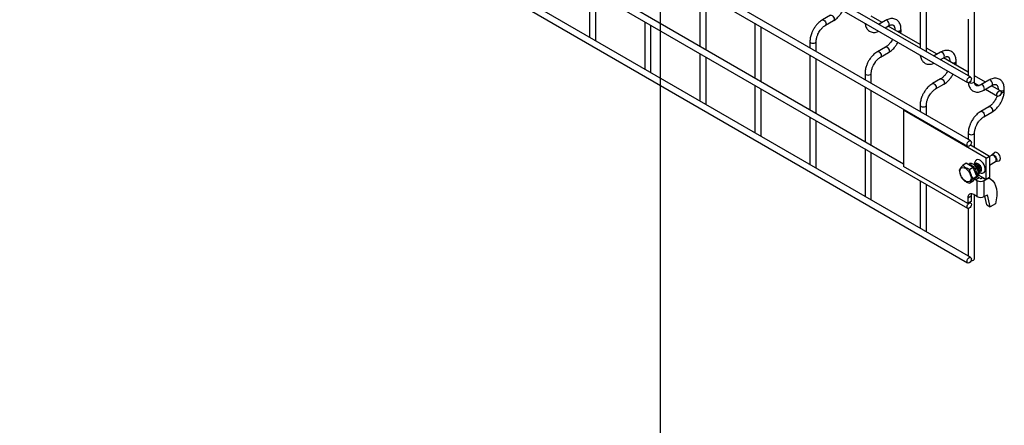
# Model space of a CAD drawing. Header units: inches. Extents: x 0.2 to 10.7, y 0.2 to 8.1.
# Tile 12 of 19: x 8.484 to 10.591, y 4.178 to 5.045. Entities that reach past the tile are written whole.
import ezdxf

# ---------------------------------------------------------------- set-up
doc = ezdxf.new("R2010")
doc.units = ezdxf.units.IN
doc.header["$MEASUREMENT"] = 0
doc.layers.add('TEXT', color=140, linetype='Continuous', lineweight=25)

msp = doc.modelspace()

# ---------------------------------------------------------------- linework, layer by layer
for p, q in [((10.51906, 4.92188), (7.10668, 6.8918)), ((7.10002, 6.88026), (10.5124, 4.91033)), ((7.10002, 6.74417), (10.5124, 4.77424)), ((10.51906, 4.78579), (7.10668, 6.75571)), ((7.10002, 6.61148), (10.5124, 4.64155)), ((10.37519, 4.73615), (7.24207, 6.54487)), ((7.10002, 6.49478), (10.5124, 4.52486)), ((10.51906, 4.5364), (7.10668, 6.50633)), ((10.52711, 4.91318), (10.52711, 5.75523)), ((9.70355, 5.10849), (9.70355, 5.00719)), ((9.71688, 5.00108), (9.71688, 5.10079)), ((9.93925, 5.10511), (9.93925, 4.98782)), ((10.41066, 5.10515), (10.41066, 4.98446)), ((9.95259, 4.98012), (9.95259, 5.09741)), ((10.42399, 4.97676), (10.42399, 5.09746)), ((9.8214, 5.04046), (9.8214, 4.93915)), ((10.0571, 5.03708), (10.0571, 4.91978)), ((10.21886, 5.05424), (10.20153, 5.04424)), ((10.2082, 5.03269), (10.22552, 5.04269)), ((10.32933, 5.03883), (10.30614, 5.05222)), ((10.33671, 5.04309), (10.3229, 5.03512)), ((10.51378, 5.04611), (10.51378, 4.92493)), ((9.83473, 4.93305), (9.83473, 5.03276)), ((10.07044, 4.91209), (10.07044, 5.02938)), ((10.33624, 5.02742), (10.34338, 5.03154)), ((10.41066, 4.99188), (10.34266, 5.03113)), ((10.3565, 5.02396), (10.3565, 5.02314)), ((10.3565, 5.02395), (10.35671, 5.02302)), ((10.36984, 5.02049), (10.36984, 5.02396)), ((9.71646, 4.99973), (9.71688, 5.00108)), ((10.17495, 4.9982), (10.17495, 4.98444)), ((10.18829, 4.97674), (10.18829, 4.9982)), ((10.3517, 5.0031), (10.35062, 5.00103)), ((9.93925, 4.97242), (9.93925, 4.87112)), ((10.33671, 4.98621), (10.31939, 4.9762)), ((10.32605, 4.96466), (10.34338, 4.97466)), ((10.44718, 4.9708), (10.42399, 4.98418)), ((10.45456, 4.97506), (10.44075, 4.96709)), ((9.95259, 4.86502), (9.95259, 4.96472)), ((10.17495, 4.96904), (10.17495, 4.85175)), ((10.18829, 4.84405), (10.18829, 4.96134)), ((10.45409, 4.95939), (10.46123, 4.96351)), ((10.51378, 4.93235), (10.46051, 4.9631)), ((10.47436, 4.95593), (10.47436, 4.95511)), ((10.47436, 4.95592), (10.47456, 4.95499)), ((10.48769, 4.95246), (10.48769, 4.95593)), ((9.83431, 4.9317), (9.83473, 4.93305)), ((10.29281, 4.93017), (10.29281, 4.9164)), ((10.30614, 4.90871), (10.30614, 4.93017)), ((10.46955, 4.93506), (10.46848, 4.933)), ((10.45456, 4.91817), (10.43724, 4.90817)), ((10.5503, 4.91127), (10.52711, 4.92465)), ((10.52759, 4.90898), (10.53651, 4.90383)), ((10.55768, 4.91553), (10.54036, 4.90553)), ((10.0571, 4.90439), (10.0571, 4.80309)), ((10.07044, 4.79698), (10.07044, 4.89669)), ((10.29281, 4.90101), (10.29281, 4.78372)), ((10.30614, 4.77602), (10.30614, 4.89331)), ((10.4439, 4.89662), (10.46123, 4.90662)), ((10.54702, 4.89398), (10.56435, 4.90398)), ((10.5503, 4.89587), (10.57609, 4.88098)), ((10.58276, 4.89253), (10.56363, 4.90357)), ((10.57748, 4.8964), (10.57748, 4.89558)), ((10.57748, 4.89639), (10.57768, 4.89546)), ((10.59081, 4.89293), (10.59081, 4.8964)), ((9.95216, 4.86367), (9.95259, 4.86502)), ((10.37519, 4.85101), (10.37731, 4.85223)), ((10.55197, 4.74896), (10.37519, 4.85101)), ((10.37519, 4.85101), (10.37519, 4.73091)), ((10.41066, 4.86213), (10.41066, 4.84837)), ((10.42399, 4.84067), (10.42399, 4.86213)), ((10.55768, 4.85864), (10.54036, 4.84864)), ((10.54702, 4.83709), (10.56435, 4.84709)), ((10.17495, 4.83635), (10.17495, 4.73505)), ((10.18829, 4.72895), (10.18829, 4.82866)), ((10.07001, 4.79563), (10.07044, 4.79698)), ((10.51378, 4.8026), (10.51378, 4.78884)), ((10.52711, 4.77181), (10.52711, 4.8026)), ((10.29281, 4.76832), (10.29281, 4.66702)), ((10.51828, 4.77691), (10.55933, 4.75321)), ((10.30614, 4.66091), (10.30614, 4.76062)), ((10.55197, 4.74896), (10.55933, 4.75321)), ((10.55197, 4.70303), (10.55197, 4.74896)), ((10.56416, 4.75481), (10.55933, 4.75202)), ((10.55933, 4.75321), (10.55933, 4.70728)), ((10.55933, 4.73398), (10.57197, 4.74127)), ((10.5643, 4.75492), (10.56415, 4.75481)), ((10.56978, 4.76043), (10.56432, 4.75493)), ((10.57216, 4.74135), (10.57965, 4.74332)), ((10.18787, 4.7276), (10.18829, 4.72895)), ((10.51255, 4.65161), (10.37519, 4.73091)), ((10.50947, 4.73769), (10.50194, 4.73334)), ((10.52435, 4.7291), (10.50947, 4.73769)), ((10.51615, 4.73683), (10.51355, 4.73533)), ((10.52435, 4.7291), (10.51683, 4.72475)), ((10.53179, 4.70991), (10.52435, 4.7291)), ((10.41066, 4.70029), (10.41066, 4.59898)), ((10.52435, 4.69933), (10.51683, 4.69498)), ((10.52427, 4.70557), (10.53179, 4.70991)), ((10.52435, 4.69933), (10.53179, 4.70991)), ((10.52958, 4.70234), (10.52757, 4.70391)), ((10.53694, 4.70659), (10.52958, 4.70234)), ((10.52958, 4.70234), (10.53217, 4.70085)), ((10.52992, 4.70726), (10.53328, 4.70919)), ((10.53156, 4.7137), (10.52997, 4.71462)), ((10.5351, 4.71574), (10.53156, 4.7137)), ((10.53217, 4.70085), (10.53217, 4.66682)), ((10.53263, 4.71432), (10.53329, 4.71389)), ((10.53682, 4.71593), (10.53329, 4.71389)), ((10.53493, 4.71716), (10.53682, 4.71593)), ((10.55197, 4.70303), (10.53577, 4.71238)), ((10.53954, 4.7051), (10.53694, 4.70659)), ((10.5406, 4.7051), (10.54419, 4.70717)), ((10.54419, 4.70717), (10.54449, 4.70734)), ((10.54419, 4.70717), (10.55156, 4.70292)), ((10.54796, 4.70085), (10.55156, 4.70292)), ((10.54796, 4.66682), (10.54796, 4.70085)), ((10.55156, 4.70292), (10.55186, 4.70309)), ((10.55933, 4.70728), (10.55197, 4.70303)), ((10.55777, 4.70637), (10.5618, 4.70405)), ((10.42399, 4.59288), (10.42399, 4.69259)), ((10.30572, 4.65956), (10.30614, 4.66091)), ((10.51991, 4.66757), (10.51255, 4.66332)), ((10.51255, 4.66332), (10.51255, 4.65161)), ((10.51991, 4.65587), (10.51255, 4.65161)), ((10.51991, 4.66757), (10.51991, 4.65587)), ((10.53217, 4.66682), (10.52539, 4.67074)), ((10.52711, 4.53335), (10.52711, 4.66974)), ((10.54796, 4.66682), (10.5545, 4.6706)), ((10.55332, 4.64862), (10.5489, 4.66737)), ((10.56069, 4.64437), (10.5545, 4.6706)), ((10.51378, 4.64124), (10.51378, 4.53945)), ((10.51906, 4.6531), (10.51709, 4.65424)), ((10.55332, 4.64862), (10.56069, 4.64437)), ((10.57188, 4.65083), (10.56069, 4.64437)), ((10.42357, 4.59153), (10.42399, 4.59288))]:
    msp.add_line(p, q)
at = {"flags": 128}
for points in [[(10.2015, 5.04422), (10.20153, 5.04424), (10.20306, 5.04454), (10.20487, 5.04391), (10.20667, 5.04245), (10.2082, 5.04039), (10.20922, 5.03803), (10.20958, 5.03574)], [(10.20958, 5.03574), (10.20922, 5.03387), (10.2082, 5.03269), (10.20818, 5.03268)], [(10.21888, 5.05425), (10.22039, 5.05454), (10.22219, 5.05391), (10.224, 5.05245), (10.22552, 5.05039), (10.22655, 5.04804), (10.22691, 5.04574), (10.22655, 5.04387), (10.22555, 5.04271)], [(10.34338, 5.03154), (10.34338, 5.03154), (10.3444, 5.03272), (10.34476, 5.0346), (10.3444, 5.03689), (10.34338, 5.03924), (10.34185, 5.04131), (10.34004, 5.04276), (10.33824, 5.04339), (10.33671, 5.04309)], [(10.36155, 5.02023), (10.36317, 5.02011), (10.36572, 5.02041), (10.36789, 5.02124), (10.36933, 5.02249), (10.36984, 5.02394)], [(10.17495, 4.99823), (10.17495, 4.9982), (10.17546, 4.99673), (10.17691, 4.99548)], [(10.17691, 4.99548), (10.17907, 4.99465), (10.18162, 4.99435), (10.18417, 4.99465), (10.18634, 4.99548), (10.18778, 4.99673), (10.18829, 4.9982), (10.18829, 4.99822)], [(10.31936, 4.97619), (10.31939, 4.9762), (10.32091, 4.9765), (10.32272, 4.97587), (10.32452, 4.97442), (10.32605, 4.97236), (10.32707, 4.97), (10.32743, 4.96771)], [(10.33673, 4.98622), (10.33824, 4.9865), (10.34004, 4.98588), (10.34185, 4.98442), (10.34338, 4.98236), (10.3444, 4.98), (10.34476, 4.97771), (10.3444, 4.97583), (10.34341, 4.97468)], [(10.46123, 4.96351), (10.46123, 4.96351), (10.46225, 4.96469), (10.46261, 4.96656), (10.46225, 4.96885), (10.46123, 4.97121), (10.4597, 4.97327), (10.45789, 4.97473), (10.45609, 4.97535), (10.45456, 4.97506)], [(10.32743, 4.96771), (10.32707, 4.96583), (10.32605, 4.96466), (10.32603, 4.96465)], [(10.4794, 4.9522), (10.48102, 4.95208), (10.48357, 4.95237), (10.48574, 4.95321), (10.48718, 4.95446), (10.48769, 4.9559)], [(10.29281, 4.93019), (10.29281, 4.93017), (10.29331, 4.92869), (10.29476, 4.92745)], [(10.29476, 4.92745), (10.29692, 4.92661), (10.29947, 4.92632), (10.30202, 4.92661), (10.30419, 4.92745), (10.30563, 4.92869), (10.30614, 4.93017), (10.30614, 4.93019)], [(10.43721, 4.90815), (10.43724, 4.90817), (10.43877, 4.90847), (10.44057, 4.90784), (10.44237, 4.90639), (10.4439, 4.90432), (10.44492, 4.90197), (10.44528, 4.89968)], [(10.45458, 4.91818), (10.45609, 4.91847), (10.45789, 4.91784), (10.4597, 4.91639), (10.46123, 4.91432), (10.46225, 4.91197), (10.46261, 4.90968), (10.46225, 4.9078), (10.46126, 4.90664)], [(10.52044, 4.91883), (10.52008, 4.91654), (10.51906, 4.91418), (10.51753, 4.91212), (10.51573, 4.91066), (10.51393, 4.91003), (10.5124, 4.91033), (10.51137, 4.91151), (10.51102, 4.91338), (10.51137, 4.91567), (10.5124, 4.91803), (10.51393, 4.92009), (10.51573, 4.92155), (10.51753, 4.92218), (10.51906, 4.92188), (10.52008, 4.9207), (10.52044, 4.91883)], [(10.51555, 4.91056), (10.51573, 4.91046), (10.51789, 4.90962), (10.52044, 4.90933), (10.52299, 4.90962), (10.52516, 4.91046), (10.5266, 4.9117), (10.52711, 4.91318)], [(10.56435, 4.90398), (10.56435, 4.90398), (10.56537, 4.90516), (10.56573, 4.90703), (10.56537, 4.90932), (10.56435, 4.91168), (10.56282, 4.91374), (10.56101, 4.9152), (10.55921, 4.91582), (10.55768, 4.91553)], [(10.44528, 4.89968), (10.44492, 4.8978), (10.4439, 4.89662), (10.44389, 4.89661)], [(10.54704, 4.89399), (10.54804, 4.89516), (10.5484, 4.89703), (10.54804, 4.89932), (10.54702, 4.90168), (10.54549, 4.90374), (10.54369, 4.9052), (10.54189, 4.90582), (10.54037, 4.90553)], [(10.58414, 4.88947), (10.58378, 4.88718), (10.58276, 4.88483), (10.58123, 4.88276), (10.57943, 4.88131), (10.57762, 4.88068), (10.57609, 4.88098), (10.57507, 4.88215), (10.57471, 4.88403), (10.57507, 4.88632), (10.57609, 4.88868), (10.57762, 4.89074), (10.57943, 4.8922), (10.58123, 4.89282), (10.58276, 4.89253), (10.58378, 4.89135), (10.58414, 4.88947)], [(10.58252, 4.89267), (10.58414, 4.89255), (10.58669, 4.89284), (10.58886, 4.89368), (10.5903, 4.89493), (10.59081, 4.89638)], [(10.58413, 4.88908), (10.58414, 4.88908), (10.58669, 4.88937), (10.58886, 4.89021), (10.5903, 4.89146), (10.59081, 4.8929)], [(10.41066, 4.86216), (10.41066, 4.86213), (10.41116, 4.86066), (10.41261, 4.85941)], [(10.41261, 4.85941), (10.41477, 4.85858), (10.41732, 4.85829), (10.41987, 4.85858), (10.42204, 4.85941), (10.42348, 4.86066), (10.42399, 4.86213), (10.42399, 4.86215)], [(10.54033, 4.84862), (10.54036, 4.84864), (10.54189, 4.84894), (10.54369, 4.84831), (10.54549, 4.84686), (10.54702, 4.84479), (10.54804, 4.84244), (10.5484, 4.84015)], [(10.5577, 4.85865), (10.55921, 4.85894), (10.56101, 4.85831), (10.56282, 4.85686), (10.56435, 4.85479), (10.56537, 4.85244), (10.56573, 4.85015), (10.56537, 4.84827), (10.56438, 4.84711)], [(10.5484, 4.84015), (10.54804, 4.83827), (10.54702, 4.83709), (10.547, 4.83708)], [(10.52044, 4.78274), (10.52008, 4.78045), (10.51906, 4.77809), (10.51753, 4.77603), (10.51573, 4.77457), (10.51393, 4.77394), (10.5124, 4.77424), (10.51137, 4.77542), (10.51102, 4.77729), (10.51137, 4.77958), (10.5124, 4.78194), (10.51393, 4.784), (10.51573, 4.78546), (10.51753, 4.78608), (10.51906, 4.78579), (10.52008, 4.78461), (10.52044, 4.78274)], [(10.51378, 4.80263), (10.51378, 4.8026), (10.51428, 4.80113), (10.51573, 4.79988)], [(10.51573, 4.79988), (10.51789, 4.79905), (10.52044, 4.79876), (10.52299, 4.79905), (10.52516, 4.79988), (10.5266, 4.80113), (10.52711, 4.8026), (10.52711, 4.80262)], [(10.57965, 4.74332), (10.58091, 4.74395), (10.58214, 4.7457), (10.58256, 4.74824), (10.58214, 4.75128), (10.58091, 4.75445), (10.57903, 4.75736), (10.57672, 4.75966), (10.57426, 4.76108), (10.57196, 4.76144), (10.57008, 4.7607), (10.56978, 4.76043)], [(10.54552, 4.7172), (10.54758, 4.71826), (10.54914, 4.72033), (10.54995, 4.72321), (10.54995, 4.72668), (10.54914, 4.7305), (10.54758, 4.73437), (10.54538, 4.73801), (10.5427, 4.74115), (10.53976, 4.74356), (10.53676, 4.74505), (10.53392, 4.74553), (10.53146, 4.74494), (10.53012, 4.74397)], [(10.57359, 4.74485), (10.57317, 4.74753), (10.57197, 4.7503), (10.57018, 4.75271), (10.56807, 4.75442), (10.56595, 4.75515), (10.56416, 4.75481)], [(10.56432, 4.75493), (10.56489, 4.75537), (10.56671, 4.75572), (10.56886, 4.75498), (10.57101, 4.75324), (10.57283, 4.75079), (10.57404, 4.74798), (10.57447, 4.74526), (10.57404, 4.74303), (10.57283, 4.74163), (10.57216, 4.74135)], [(10.57197, 4.74127), (10.57197, 4.74127), (10.57317, 4.74265), (10.57359, 4.74485)], [(10.5077, 4.727), (10.51079, 4.72474), (10.51368, 4.7217), (10.51616, 4.71807), (10.51806, 4.71412), (10.51925, 4.71009), (10.51966, 4.70628), (10.51925, 4.70294), (10.51806, 4.7003), (10.51616, 4.69854), (10.51368, 4.69777), (10.51079, 4.69806), (10.5077, 4.69938), (10.5046, 4.70163), (10.50172, 4.70468), (10.49924, 4.70831), (10.49734, 4.71226), (10.49614, 4.71628), (10.49574, 4.7201), (10.49614, 4.72343), (10.49734, 4.72608), (10.49924, 4.72784), (10.50172, 4.7286), (10.5046, 4.72832), (10.5077, 4.727)], [(10.53989, 4.723), (10.5398, 4.72279), (10.53924, 4.72191)], [(10.53364, 4.70967), (10.53469, 4.70841), (10.53694, 4.70659)], [(10.5618, 4.70405), (10.56601, 4.70027), (10.56947, 4.69546), (10.5721, 4.6897), (10.57387, 4.6831), (10.57474, 4.67577), (10.57469, 4.66786), (10.57374, 4.65949), (10.57188, 4.65083)], [(10.52077, 4.67241), (10.52016, 4.67032), (10.51991, 4.66757)], [(10.52044, 4.65005), (10.52008, 4.64776), (10.51906, 4.6454), (10.51753, 4.64334), (10.51573, 4.64188), (10.51393, 4.64126), (10.5124, 4.64155), (10.51137, 4.64273), (10.51102, 4.64461), (10.51137, 4.6469), (10.5124, 4.64925), (10.51393, 4.65131), (10.51573, 4.65277), (10.51753, 4.6534), (10.51906, 4.6531), (10.52008, 4.65192), (10.52044, 4.65005)], [(10.52044, 4.53335), (10.52008, 4.53106), (10.51906, 4.5287), (10.51753, 4.52664), (10.51573, 4.52519), (10.51393, 4.52456), (10.5124, 4.52486), (10.51137, 4.52603), (10.51102, 4.52791), (10.51137, 4.5302), (10.5124, 4.53255), (10.51393, 4.53462), (10.51573, 4.53607), (10.51753, 4.5367), (10.51906, 4.5364), (10.52008, 4.53523), (10.52044, 4.53335)], [(10.5195, 4.52954), (10.52044, 4.5295), (10.52299, 4.52979), (10.52516, 4.53063), (10.5266, 4.53188), (10.52711, 4.53335)]]:
    msp.add_lwpolyline(points, dxfattribs=at)
for centre, radius, start, end in [((10.36575, 5.02129), 0.00417, 283.62805, 348.60971), ((10.4836, 4.95326), 0.00417, 283.62805, 348.60971), ((10.54007, 4.71609), 0.01716, 242.60967, 297.39033), ((10.54007, 4.70612), 0.00115, 242.60967, 297.39033), ((10.5578, 4.69546), 0.00947, 65.02423, 117.66493), ((10.52038, 4.66459), 0.00793, 50.79671, 189.21404), ((10.54007, 4.68206), 0.01716, 242.60967, 297.39033)]:
    msp.add_arc(centre, radius, start, end)
for points, knots in [([(10.22551, 5.04278), (10.22613, 5.04311), (10.22811, 5.04419), (10.23122, 5.04658), (10.2347, 5.04972), (10.23758, 5.05283), (10.24009, 5.05594), (10.24228, 5.05905), (10.24413, 5.06193), (10.24504, 5.06378), (10.24538, 5.06447)], [0, 0, 0, 0, 0.07878348, 0.25174551, 0.41236891, 0.55874857, 0.6723167, 0.80212788, 0.9253191, 1, 1, 1, 1]), ([(10.20155, 5.04416), (10.20098, 5.04385), (10.19904, 5.04281), (10.19596, 5.04045), (10.19244, 5.03731), (10.18953, 5.03418), (10.18701, 5.03107), (10.18475, 5.02793), (10.18336, 5.02561), (10.18265, 5.02444)], [0, 0, 0, 0, 0.0778684, 0.2648274, 0.4390165, 0.5990017, 0.7209993, 0.8593087, 1, 1, 1, 1]), ([(10.29306, 5.03695), (10.29319, 5.03586), (10.2935, 5.03334), (10.29464, 5.02971), (10.29643, 5.0261), (10.29889, 5.02292), (10.30203, 5.02029), (10.30589, 5.01837), (10.31018, 5.01742), (10.31466, 5.01748), (10.31881, 5.01826), (10.32146, 5.01938), (10.32264, 5.01987)], [0, 0, 0, 0, 0.0756474, 0.1737577, 0.2725892, 0.3722349, 0.4739583, 0.5805322, 0.696076, 0.802651, 0.911721, 1, 1, 1, 1]), ([(10.36978, 5.02394), (10.36978, 5.02493), (10.36978, 5.02739), (10.36917, 5.03109), (10.36799, 5.03502), (10.36618, 5.03862), (10.36371, 5.04178), (10.36056, 5.04439), (10.3567, 5.04629), (10.3524, 5.0472), (10.34791, 5.04714), (10.3435, 5.04619), (10.33973, 5.04479), (10.33751, 5.04348), (10.33672, 5.04301)], [0, 0, 0, 0, 0.0558652, 0.1388427, 0.2228035, 0.3073778, 0.3926591, 0.4797579, 0.5710855, 0.6701907, 0.761466, 0.8548472, 0.948408, 1, 1, 1, 1]), ([(10.18265, 5.02444), (10.18163, 5.02256), (10.18019, 5.0199), (10.17849, 5.01583), (10.17723, 5.01234), (10.17609, 5.00819), (10.17531, 5.00392), (10.17493, 5.00055), (10.17499, 4.99869), (10.17501, 4.99822)], [0, 0, 0, 0, 0.221259, 0.3114707, 0.4601461, 0.6129214, 0.7754143, 0.9435478, 1, 1, 1, 1]), ([(10.18831, 4.99821), (10.18833, 4.9992), (10.18838, 5.00124), (10.18898, 5.00471), (10.18987, 5.00804), (10.19097, 5.01113), (10.19231, 5.0143), (10.19351, 5.0165), (10.1942, 5.01778)], [0, 0, 0, 0, 0.1714581, 0.35444096, 0.53558783, 0.66869022, 0.80703671, 1, 1, 1, 1]), ([(10.1942, 5.01778), (10.19513, 5.01928), (10.19643, 5.02139), (10.1986, 5.02422), (10.20053, 5.02646), (10.20289, 5.02881), (10.20535, 5.03084), (10.20717, 5.03214), (10.20808, 5.03261), (10.2082, 5.03267)], [0, 0, 0, 0, 0.2332801, 0.3281568, 0.4835223, 0.6415972, 0.8074158, 0.9760985, 1, 1, 1, 1]), ([(10.34337, 5.03152), (10.34408, 5.03191), (10.34561, 5.03275), (10.34775, 5.03348), (10.34972, 5.03384), (10.35138, 5.03379), (10.35276, 5.0334), (10.35384, 5.0327), (10.35489, 5.03141), (10.35575, 5.02959), (10.35631, 5.02713), (10.35657, 5.02518), (10.3565, 5.02401), (10.35649, 5.02396)], [0, 0, 0, 0, 0.076773, 0.1651146, 0.255001, 0.3490539, 0.4542972, 0.5908284, 0.6966777, 0.7976489, 0.8969593, 0.9953053, 1, 1, 1, 1]), ([(10.36951, 5.01564), (10.36965, 5.01681), (10.36986, 5.01846), (10.3698, 5.02002), (10.36978, 5.02047)], [0, 0, 0, 0, 0.7138408, 1, 1, 1, 1]), ([(10.35062, 5.00103), (10.3497, 4.99954), (10.34841, 4.99743), (10.34624, 4.99461), (10.34432, 4.99238), (10.34196, 4.99004), (10.33951, 4.98802), (10.33771, 4.98674), (10.33682, 4.98628), (10.33671, 4.98623)], [0, 0, 0, 0, 0.2338919, 0.3290165, 0.4847743, 0.6432275, 0.8094194, 0.9784571, 1, 1, 1, 1]), ([(10.34336, 4.97474), (10.34398, 4.97508), (10.34596, 4.97615), (10.34907, 4.97855), (10.35255, 4.98168), (10.35543, 4.9848), (10.35794, 4.9879), (10.36013, 4.99101), (10.36198, 4.9939), (10.36289, 4.99574), (10.36323, 4.99644)], [0, 0, 0, 0, 0.0787835, 0.2517455, 0.4123689, 0.5587486, 0.6723167, 0.8021279, 0.9253191, 1, 1, 1, 1]), ([(10.3194, 4.97612), (10.31883, 4.97582), (10.31689, 4.97478), (10.31381, 4.97241), (10.31029, 4.96927), (10.30738, 4.96614), (10.30486, 4.96304), (10.30261, 4.9599), (10.30121, 4.95758), (10.30051, 4.95641)], [0, 0, 0, 0, 0.0778684, 0.2648274, 0.4390165, 0.5990017, 0.7209993, 0.8593087, 1, 1, 1, 1]), ([(10.48763, 4.95591), (10.48763, 4.9569), (10.48763, 4.95935), (10.48702, 4.96306), (10.48585, 4.96699), (10.48403, 4.97058), (10.48157, 4.97375), (10.47841, 4.97636), (10.47455, 4.97826), (10.47025, 4.97917), (10.46577, 4.97911), (10.46135, 4.97815), (10.45758, 4.97676), (10.45536, 4.97544), (10.45457, 4.97497)], [0, 0, 0, 0, 0.0558652, 0.1388427, 0.2228035, 0.3073778, 0.3926591, 0.4797579, 0.5710855, 0.6701907, 0.761466, 0.8548472, 0.948408, 1, 1, 1, 1]), ([(10.30051, 4.95641), (10.29948, 4.95452), (10.29805, 4.95186), (10.29634, 4.9478), (10.29509, 4.9443), (10.29394, 4.94016), (10.29316, 4.93589), (10.29278, 4.93252), (10.29285, 4.93066), (10.29286, 4.93019)], [0, 0, 0, 0, 0.221259, 0.3114707, 0.4601461, 0.6129214, 0.7754143, 0.9435478, 1, 1, 1, 1]), ([(10.31205, 4.94974), (10.31298, 4.95124), (10.31428, 4.95335), (10.31645, 4.95619), (10.31838, 4.95843), (10.32074, 4.96078), (10.32321, 4.96281), (10.32502, 4.96411), (10.32593, 4.96457), (10.32605, 4.96463)], [0, 0, 0, 0, 0.2332801, 0.3281568, 0.4835223, 0.6415972, 0.8074158, 0.9760985, 1, 1, 1, 1]), ([(10.41091, 4.96892), (10.41104, 4.96782), (10.41135, 4.96531), (10.41249, 4.96168), (10.41428, 4.95806), (10.41674, 4.95488), (10.41988, 4.95226), (10.42374, 4.95034), (10.42803, 4.94939), (10.43251, 4.94945), (10.43666, 4.95023), (10.43931, 4.95134), (10.44049, 4.95184)], [0, 0, 0, 0, 0.0756474, 0.1737577, 0.2725892, 0.3722349, 0.4739583, 0.5805322, 0.696076, 0.802651, 0.911721, 1, 1, 1, 1]), ([(10.46122, 4.96349), (10.46193, 4.96388), (10.46346, 4.96472), (10.4656, 4.96544), (10.46758, 4.9658), (10.46923, 4.96576), (10.47061, 4.96537), (10.47169, 4.96467), (10.47274, 4.96338), (10.47361, 4.96156), (10.47416, 4.95909), (10.47442, 4.95715), (10.47435, 4.95598), (10.47435, 4.95592)], [0, 0, 0, 0, 0.076773, 0.1651146, 0.255001, 0.3490539, 0.4542972, 0.5908284, 0.6966777, 0.7976489, 0.8969593, 0.9953053, 1, 1, 1, 1]), ([(10.48736, 4.9476), (10.4875, 4.94878), (10.48771, 4.95043), (10.48765, 4.95199), (10.48763, 4.95244)], [0, 0, 0, 0, 0.7138408, 1, 1, 1, 1]), ([(10.30616, 4.93018), (10.30618, 4.93117), (10.30624, 4.93321), (10.30683, 4.93667), (10.30772, 4.94001), (10.30882, 4.9431), (10.31016, 4.94627), (10.31136, 4.94847), (10.31205, 4.94974)], [0, 0, 0, 0, 0.1714581, 0.354441, 0.5355878, 0.6686902, 0.8070367, 1, 1, 1, 1]), ([(10.46848, 4.933), (10.46755, 4.9315), (10.46626, 4.9294), (10.46409, 4.92657), (10.46217, 4.92434), (10.45981, 4.922), (10.45736, 4.91999), (10.45556, 4.9187), (10.45467, 4.91825), (10.45457, 4.9182)], [0, 0, 0, 0, 0.2338919, 0.3290165, 0.4847743, 0.6432275, 0.8094194, 0.9784571, 1, 1, 1, 1]), ([(10.46122, 4.90671), (10.46183, 4.90704), (10.46381, 4.90812), (10.46692, 4.91052), (10.4704, 4.91365), (10.47328, 4.91676), (10.47579, 4.91987), (10.47798, 4.92298), (10.47983, 4.92586), (10.48074, 4.92771), (10.48108, 4.92841)], [0, 0, 0, 0, 0.0787835, 0.2517455, 0.4123689, 0.5587486, 0.6723167, 0.8021279, 0.9253191, 1, 1, 1, 1]), ([(10.51392, 4.91007), (10.51408, 4.90875), (10.51441, 4.906), (10.51561, 4.90215), (10.5174, 4.89854), (10.51986, 4.89535), (10.523, 4.89273), (10.52686, 4.89081), (10.53115, 4.88986), (10.53563, 4.8899), (10.54006, 4.89082), (10.54388, 4.89222), (10.54617, 4.89356), (10.54701, 4.89406)], [0, 0, 0, 0, 0.0831469, 0.1722285, 0.2619649, 0.3524407, 0.4448029, 0.5415692, 0.64648, 0.7432474, 0.8422802, 0.9415833, 1, 1, 1, 1]), ([(10.54037, 4.90555), (10.53966, 4.90517), (10.53813, 4.90432), (10.53599, 4.90359), (10.534, 4.90322), (10.53233, 4.90326), (10.53093, 4.90364), (10.52984, 4.90434), (10.52878, 4.90562), (10.5279, 4.90742), (10.52732, 4.90988), (10.52705, 4.91186), (10.52712, 4.91309), (10.52713, 4.91319)], [0, 0, 0, 0, 0.0754202, 0.1635867, 0.2532648, 0.3470051, 0.4516406, 0.5865218, 0.6928798, 0.7937785, 0.8929416, 0.991151, 1, 1, 1, 1]), ([(10.59075, 4.89638), (10.59075, 4.89737), (10.59075, 4.89983), (10.59014, 4.90353), (10.58897, 4.90746), (10.58715, 4.91105), (10.58469, 4.91422), (10.58153, 4.91683), (10.57767, 4.91873), (10.57337, 4.91964), (10.56889, 4.91958), (10.56447, 4.91862), (10.5607, 4.91723), (10.55848, 4.91591), (10.55769, 4.91544)], [0, 0, 0, 0, 0.0558652, 0.1388427, 0.2228035, 0.3073778, 0.3926591, 0.4797579, 0.5710855, 0.6701907, 0.761466, 0.8548472, 0.948408, 1, 1, 1, 1]), ([(10.41836, 4.88838), (10.41734, 4.88649), (10.4159, 4.88383), (10.41419, 4.87976), (10.41294, 4.87627), (10.41179, 4.87212), (10.41101, 4.86786), (10.41064, 4.86448), (10.4107, 4.86262), (10.41071, 4.86216)], [0, 0, 0, 0, 0.221259, 0.3114707, 0.4601461, 0.6129214, 0.7754143, 0.9435478, 1, 1, 1, 1]), ([(10.43725, 4.90809), (10.43668, 4.90778), (10.43474, 4.90674), (10.43166, 4.90438), (10.42814, 4.90124), (10.42523, 4.89811), (10.42272, 4.895), (10.42046, 4.89186), (10.41906, 4.88955), (10.41836, 4.88838)], [0, 0, 0, 0, 0.0778684, 0.2648274, 0.4390165, 0.5990017, 0.7209993, 0.8593087, 1, 1, 1, 1]), ([(10.4299, 4.88171), (10.43083, 4.88321), (10.43213, 4.88532), (10.43431, 4.88815), (10.43623, 4.89039), (10.43859, 4.89275), (10.44106, 4.89477), (10.44287, 4.89607), (10.44378, 4.89654), (10.4439, 4.8966)], [0, 0, 0, 0, 0.2332801, 0.3281568, 0.4835223, 0.6415972, 0.8074158, 0.9760985, 1, 1, 1, 1]), ([(10.56434, 4.90396), (10.56505, 4.90435), (10.56658, 4.90519), (10.56872, 4.90591), (10.5707, 4.90627), (10.57235, 4.90623), (10.57373, 4.90584), (10.57481, 4.90514), (10.57586, 4.90385), (10.57673, 4.90203), (10.57728, 4.89956), (10.57754, 4.89762), (10.57747, 4.89645), (10.57747, 4.89639)], [0, 0, 0, 0, 0.076773, 0.1651146, 0.255001, 0.3490539, 0.4542972, 0.5908284, 0.6966777, 0.7976489, 0.8969593, 0.9953053, 1, 1, 1, 1]), ([(10.58314, 4.8668), (10.58416, 4.86869), (10.5856, 4.87134), (10.5873, 4.8754), (10.58855, 4.87888), (10.58969, 4.88302), (10.59046, 4.88728), (10.59083, 4.89062), (10.59077, 4.89246), (10.59075, 4.89291)], [0, 0, 0, 0, 0.2217726, 0.3121954, 0.4612152, 0.6143394, 0.7772014, 0.9457171, 1, 1, 1, 1]), ([(10.42401, 4.86215), (10.42403, 4.86313), (10.42409, 4.86517), (10.42468, 4.86864), (10.42557, 4.87198), (10.42667, 4.87506), (10.42801, 4.87824), (10.42921, 4.88043), (10.4299, 4.88171)], [0, 0, 0, 0, 0.1714581, 0.354441, 0.5355878, 0.6686902, 0.8070367, 1, 1, 1, 1]), ([(10.5716, 4.87347), (10.57067, 4.87197), (10.56938, 4.86987), (10.56721, 4.86704), (10.56529, 4.86481), (10.56293, 4.86247), (10.56048, 4.86046), (10.55868, 4.85918), (10.55779, 4.85872), (10.55769, 4.85867)], [0, 0, 0, 0, 0.2338919, 0.3290165, 0.4847743, 0.6432275, 0.8094194, 0.9784571, 1, 1, 1, 1]), ([(10.56434, 4.84718), (10.56495, 4.84751), (10.56693, 4.84859), (10.57004, 4.85099), (10.57352, 4.85412), (10.5764, 4.85723), (10.57891, 4.86034), (10.58112, 4.86344), (10.58248, 4.8657), (10.58314, 4.8668)], [0, 0, 0, 0, 0.08514196, 0.27206346, 0.44565049, 0.6038442, 0.72657822, 0.86686623, 1, 1, 1, 1]), ([(10.57527, 4.88145), (10.57511, 4.88098), (10.57461, 4.87955), (10.57344, 4.87685), (10.57227, 4.8747), (10.5716, 4.87347)], [0, 0, 0, 0, 0.1775077, 0.5287044, 1, 1, 1, 1]), ([(10.54037, 4.84856), (10.5398, 4.84825), (10.53786, 4.84721), (10.53478, 4.84485), (10.53126, 4.84171), (10.52835, 4.83858), (10.52584, 4.83547), (10.52358, 4.83233), (10.52218, 4.83002), (10.52148, 4.82885)], [0, 0, 0, 0, 0.07786838, 0.26482745, 0.43901647, 0.59900169, 0.72099929, 0.85930867, 1, 1, 1, 1]), ([(10.52148, 4.82885), (10.52045, 4.82696), (10.51902, 4.8243), (10.51731, 4.82023), (10.51606, 4.81674), (10.51491, 4.81259), (10.51413, 4.80833), (10.51376, 4.80495), (10.51382, 4.80309), (10.51383, 4.80263)], [0, 0, 0, 0, 0.221259, 0.3114707, 0.4601461, 0.6129214, 0.7754143, 0.9435478, 1, 1, 1, 1]), ([(10.53302, 4.82218), (10.53395, 4.82368), (10.53525, 4.82579), (10.53742, 4.82863), (10.53935, 4.83086), (10.54171, 4.83322), (10.54418, 4.83524), (10.54599, 4.83654), (10.5469, 4.83701), (10.54702, 4.83707)], [0, 0, 0, 0, 0.2332801, 0.3281568, 0.4835223, 0.6415972, 0.8074158, 0.9760985, 1, 1, 1, 1]), ([(10.52713, 4.80262), (10.52715, 4.8036), (10.52721, 4.80564), (10.5278, 4.80911), (10.52869, 4.81245), (10.52979, 4.81553), (10.53113, 4.81871), (10.53233, 4.8209), (10.53302, 4.82218)], [0, 0, 0, 0, 0.1714581, 0.354441, 0.5355878, 0.6686902, 0.8070367, 1, 1, 1, 1]), ([(10.5302, 4.74387), (10.5298, 4.74352), (10.52858, 4.74245), (10.52738, 4.73995), (10.52664, 4.73748), (10.52666, 4.73599), (10.52666, 4.73561)], [0, 0, 0, 0, 0.1714662, 0.5203618, 0.8779303, 1, 1, 1, 1]), ([(10.57199, 4.74127), (10.57201, 4.74128), (10.57206, 4.74133), (10.57209, 4.74133), (10.57211, 4.74133)], [0, 0, 0, 0, 0.3646768, 1, 1, 1, 1]), ([(10.50194, 4.73334), (10.50003, 4.73121), (10.49834, 4.7292), (10.49676, 4.72695), (10.49647, 4.72651), (10.49595, 4.72567), (10.49571, 4.72528), (10.49508, 4.72412), (10.49476, 4.72342), (10.4945, 4.72276)], [0, 0, 0, 0, 0.5, 0.5, 0.625, 0.625, 0.75, 0.75, 1, 1, 1, 1]), ([(10.4945, 4.72276), (10.49501, 4.71922), (10.4958, 4.71578), (10.49738, 4.7117), (10.49772, 4.7109), (10.49846, 4.70934), (10.49885, 4.70858), (10.50008, 4.70635), (10.50098, 4.70494), (10.50194, 4.70357)], [0, 0, 0, 0, 0.5, 0.5, 0.625, 0.625, 0.75, 0.75, 1, 1, 1, 1]), ([(10.51683, 4.72475), (10.5137, 4.72575), (10.51078, 4.72692), (10.50761, 4.72874), (10.50701, 4.72912), (10.50585, 4.72991), (10.50531, 4.73032), (10.50375, 4.73156), (10.50281, 4.73244), (10.50194, 4.73334)], [0, 0, 0, 0, 0.5, 0.5, 0.625, 0.625, 0.75, 0.75, 1, 1, 1, 1]), ([(10.51395, 4.7351), (10.51452, 4.73528), (10.51608, 4.73578), (10.51848, 4.73497), (10.52137, 4.73342), (10.5243, 4.73105), (10.52764, 4.72681), (10.53015, 4.72186), (10.53144, 4.71729), (10.53153, 4.71472), (10.53156, 4.7137)], [0, 0, 0, 0, 0.0884237, 0.241189, 0.2886497, 0.4414115, 0.5941768, 0.7469477, 0.899713, 1, 1, 1, 1]), ([(10.5351, 4.71574), (10.535, 4.71732), (10.53481, 4.72049), (10.53293, 4.72566), (10.5301, 4.73042), (10.52696, 4.73386), (10.52361, 4.73633), (10.52031, 4.73761), (10.51756, 4.73774), (10.51651, 4.73687), (10.51625, 4.73666)], [0, 0, 0, 0, 0.1432032, 0.28641, 0.4296219, 0.5728291, 0.6668427, 0.8100471, 0.9532548, 1, 1, 1, 1]), ([(10.52427, 4.70557), (10.52235, 4.7083), (10.52067, 4.71122), (10.51909, 4.71529), (10.5188, 4.71613), (10.51827, 4.71781), (10.51804, 4.71866), (10.51741, 4.72123), (10.51708, 4.72298), (10.51683, 4.72475)], [0, 0, 0, 0, 0.5, 0.5, 0.625, 0.625, 0.75, 0.75, 1, 1, 1, 1]), ([(10.53563, 4.71846), (10.53626, 4.71843), (10.53787, 4.71834), (10.53922, 4.72068), (10.5392, 4.72457), (10.53741, 4.72914), (10.53425, 4.73322), (10.53048, 4.73568), (10.52737, 4.73633), (10.52624, 4.73538), (10.52592, 4.73512)], [0, 0, 0, 0, 0.0910813, 0.2335699, 0.3748245, 0.5179918, 0.6596618, 0.8013318, 0.9444991, 1, 1, 1, 1]), ([(10.53761, 4.71873), (10.53824, 4.71937), (10.5395, 4.72065), (10.53939, 4.72473), (10.53762, 4.72925), (10.53445, 4.73334), (10.53069, 4.7358), (10.52757, 4.73645), (10.52644, 4.7355), (10.52612, 4.73523)], [0, 0, 0, 0, 0.1559926, 0.31143579, 0.46898377, 0.62488409, 0.78078441, 0.93833239, 1, 1, 1, 1]), ([(10.53437, 4.71707), (10.53454, 4.7171), (10.53561, 4.7173), (10.53637, 4.71973), (10.53604, 4.72374), (10.53391, 4.72838), (10.53062, 4.73199), (10.52785, 4.73399), (10.52668, 4.73396), (10.52662, 4.73396)], [0, 0, 0, 0, 0.0373048, 0.2294112, 0.4189512, 0.610147, 0.8013427, 0.9908827, 1, 1, 1, 1]), ([(10.53458, 4.71719), (10.53475, 4.71722), (10.53582, 4.71742), (10.53657, 4.71985), (10.53625, 4.72386), (10.53411, 4.7285), (10.53082, 4.73212), (10.52804, 4.73411), (10.52685, 4.73408), (10.52678, 4.73407)], [0, 0, 0, 0, 0.0364991, 0.2281874, 0.4173148, 0.6080944, 0.7988741, 0.9880015, 1, 1, 1, 1]), ([(10.54024, 4.72045), (10.54081, 4.72087), (10.54209, 4.72181), (10.54228, 4.72545), (10.54084, 4.72993), (10.53792, 4.73418), (10.53413, 4.73714), (10.5305, 4.73788), (10.52811, 4.73725), (10.52761, 4.73601), (10.52756, 4.73588)], [0, 0, 0, 0, 0.11592099, 0.25995561, 0.40551248, 0.54912476, 0.69399166, 0.83885856, 0.98247084, 1, 1, 1, 1]), ([(10.54045, 4.72058), (10.54102, 4.72099), (10.54229, 4.72193), (10.54248, 4.72557), (10.54105, 4.73004), (10.53811, 4.73432), (10.53439, 4.73717), (10.531, 4.73817), (10.52958, 4.73726), (10.52905, 4.73692)], [0, 0, 0, 0, 0.124777, 0.2805547, 0.4379789, 0.5932998, 0.7499777, 0.9066556, 1, 1, 1, 1]), ([(10.5358, 4.71883), (10.53627, 4.71854), (10.53757, 4.71774), (10.53997, 4.71699), (10.54279, 4.71664), (10.54459, 4.71705), (10.54542, 4.71724)], [0, 0, 0, 0, 0.16282638, 0.45104247, 0.74813072, 1, 1, 1, 1]), ([(10.50194, 4.70357), (10.50367, 4.70177), (10.50569, 4.70008), (10.50885, 4.69826), (10.50951, 4.69791), (10.51088, 4.69724), (10.51158, 4.69692), (10.51374, 4.69602), (10.51526, 4.69548), (10.51683, 4.69498)], [0, 0, 0, 0, 0.5, 0.5, 0.625, 0.625, 0.75, 0.75, 1, 1, 1, 1]), ([(10.51683, 4.69498), (10.51734, 4.69631), (10.51813, 4.6978), (10.51971, 4.70005), (10.52005, 4.70052), (10.52078, 4.70147), (10.52117, 4.70196), (10.52241, 4.70346), (10.52331, 4.7045), (10.52427, 4.70557)], [0, 0, 0, 0, 0.5, 0.5, 0.625, 0.625, 0.75, 0.75, 1, 1, 1, 1]), ([(10.53329, 4.71389), (10.53303, 4.71254), (10.53253, 4.70984), (10.53105, 4.70766), (10.52984, 4.7073), (10.52969, 4.70725)], [0, 0, 0, 0, 0.4671449, 0.9343019, 1, 1, 1, 1]), ([(10.53317, 4.70937), (10.53381, 4.70973), (10.53539, 4.71065), (10.53648, 4.7132), (10.53674, 4.71527), (10.53682, 4.71593)], [0, 0, 0, 0, 0.3142085, 0.7806508, 1, 1, 1, 1])]:
    msp.add_open_spline(points, degree=3, knots=knots)
at = {"layer": 'TEXT'}
msp.add_line((9.85417, 7.5625), (9.85417, 0.22917), dxfattribs=at)

doc.saveas('drawing.dxf')
